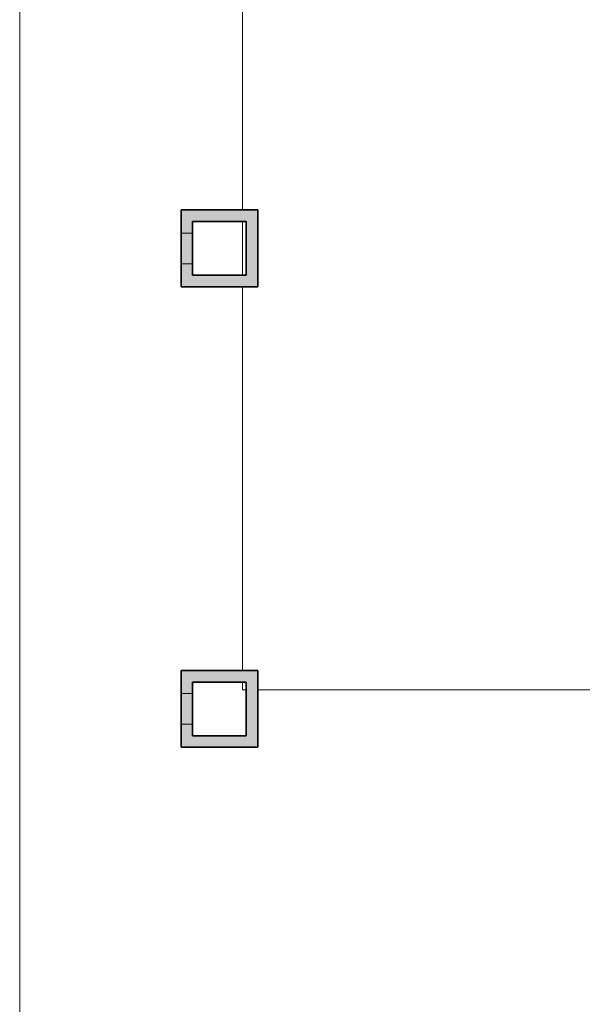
# Model space of a CAD drawing. Header units: metres. Extents: x -31 to 96, y -24 to 31.
# Tile 120 of 155: x -3.78 to 3.55, y 7.49 to 20.31. Entities that reach past the tile are written whole.
import ezdxf

# ---------------------------------------------------------------- set-up
doc = ezdxf.new("R2010")
doc.units = ezdxf.units.M
for name, color, linetype, lineweight in [('A-FLOR', 192, 'Continuous', 18), ('A-WALL', 113, 'Continuous', 18), ('A-WALL-PATT', 111, 'Continuous', 35)]:
    doc.layers.add(name, color=color, linetype=linetype, lineweight=lineweight)

msp = doc.modelspace()

# ---------------------------------------------------------------- hatches: boundary and pattern name
at = {"layer": 'A-WALL-PATT', "lineweight": 18}
for points in [[(-1.677, 17.535), (-1.527, 17.535), (-1.527, 17.835), (-1.677, 17.835), (-1.677, 17.685)], [(-0.827, 17.685), (-0.677, 17.685), (-0.677, 17.835), (-1.527, 17.835), (-1.527, 17.685), (-0.877, 17.685)], [(-0.827, 16.835), (-0.677, 16.835), (-0.677, 17.685), (-0.827, 17.685), (-0.827, 16.985)], [(-1.527, 17.135), (-1.527, 17.535), (-1.677, 17.535), (-1.677, 17.135), (-1.648, 17.135)], [(-1.527, 16.835), (-1.527, 17.135), (-1.677, 17.135), (-1.677, 16.835), (-1.606, 16.835)], [(-0.877, 16.835), (-0.827, 16.835), (-0.827, 16.985), (-1.527, 16.985), (-1.527, 16.835)], [(-1.677, 11.535), (-1.527, 11.535), (-1.527, 11.835), (-1.677, 11.835), (-1.677, 11.685)], [(-0.877, 11.685), (-0.677, 11.685), (-0.677, 11.835), (-1.527, 11.835), (-1.527, 11.685), (-0.892, 11.685)], [(-0.819, 10.835), (-0.677, 10.835), (-0.677, 11.685), (-0.827, 11.685), (-0.827, 10.835)], [(-1.527, 11.135), (-1.527, 11.535), (-1.677, 11.535), (-1.677, 11.135)], [(-1.677, 10.835), (-1.527, 10.835), (-1.527, 11.135), (-1.677, 11.135), (-1.677, 10.985)], [(-0.877, 10.835), (-0.827, 10.835), (-0.827, 10.985), (-1.527, 10.985), (-1.527, 10.835), (-1.273, 10.835)]]:
    msp.add_hatch(color=256, dxfattribs=at).paths.add_polyline_path(points, flags=0)

# ---------------------------------------------------------------- linework, layer by layer
at = {"layer": 'A-FLOR'}
for p, q in [((-3.777, 6.11), (-3.777, 30.736)), ((-0.877, 22.835), (-0.877, 17.835)), ((-0.877, 17.685), (-0.877, 16.985)), ((-0.877, 16.835), (-0.877, 11.835)), ((-0.877, 11.685), (-0.877, 11.582)), ((-0.877, 11.582), (-0.827, 11.582)), ((-0.677, 11.582), (5.173, 11.582))]:
    msp.add_line(p, q, dxfattribs=at)
at = {"layer": 'A-WALL', "lineweight": 35}
for p, q in [((-1.677, 17.835), (-0.677, 17.835)), ((-1.677, 16.835), (-1.677, 17.835)), ((-0.677, 17.835), (-0.677, 16.835)), ((-0.827, 17.685), (-1.527, 17.685)), ((-1.527, 17.685), (-1.527, 16.985)), ((-0.827, 16.985), (-0.827, 17.685)), ((-1.527, 16.985), (-0.827, 16.985)), ((-0.677, 16.835), (-1.677, 16.835)), ((-1.677, 11.835), (-0.677, 11.835)), ((-1.677, 10.835), (-1.677, 11.835)), ((-0.677, 11.835), (-0.677, 10.835)), ((-0.827, 11.685), (-1.527, 11.685)), ((-1.527, 11.685), (-1.527, 10.985)), ((-0.827, 10.985), (-0.827, 11.685)), ((-1.527, 10.985), (-0.827, 10.985)), ((-0.677, 10.835), (-1.677, 10.835))]:
    msp.add_line(p, q, dxfattribs=at)
at = {"layer": 'A-WALL'}
for p, q in [((-1.527, 17.535), (-1.677, 17.535)), ((-1.677, 17.135), (-1.527, 17.135)), ((-1.527, 11.535), (-1.677, 11.535)), ((-1.677, 11.135), (-1.527, 11.135))]:
    msp.add_line(p, q, dxfattribs=at)

doc.saveas('drawing.dxf')
